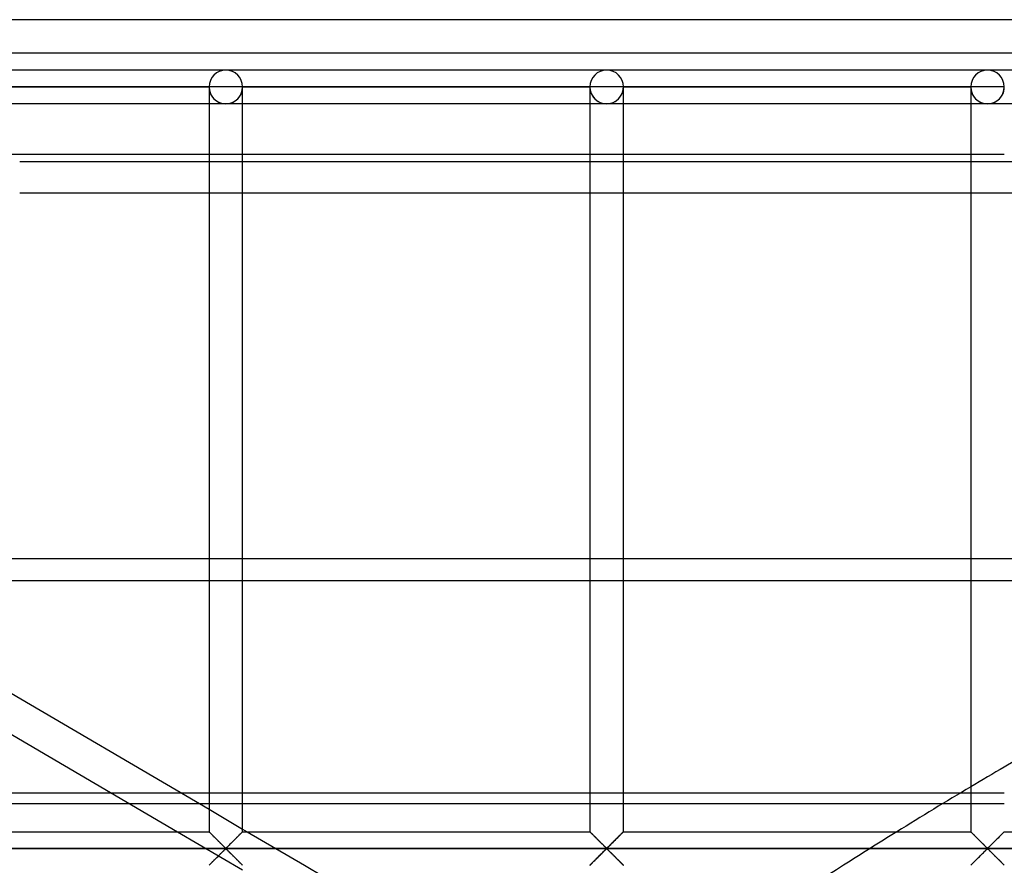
# Model space of a CAD drawing. Header units: millimetres. Extents: x -690 to 690, y -690 to 690.
# Tile 28 of 62: x -484 to -338, y 564 to 690. Entities that reach past the tile are written whole.
import ezdxf

# ---------------------------------------------------------------- set-up
doc = ezdxf.new("R2010")
doc.units = ezdxf.units.MM
doc.layers.add('MAIN-1', color=7, linetype='Continuous')
doc.layers.add('MAIN-2', color=7, linetype='Continuous')

msp = doc.modelspace()

# ---------------------------------------------------------------- linework, layer by layer
at = {"layer": 'MAIN-1'}
for p, q in [((690, 690), (-690, 690)), ((-453.33, 682.5), (-510, 682.5)), ((-396.67, 682.5), (-453.33, 682.5)), ((-340, 682.5), (-396.67, 682.5)), ((-283.33, 682.5), (-340, 682.5)), ((-507.5, 680), (-455.83, 680)), ((-455.83, 680), (-455.83, 569.17)), ((-453.33, 680), (-455.83, 680)), ((-450.83, 680), (-453.33, 680)), ((-450.83, 569.17), (-450.83, 680)), ((-450.83, 680), (-399.17, 680)), ((-399.17, 680), (-399.17, 569.17)), ((-396.67, 680), (-399.17, 680)), ((-394.17, 680), (-396.67, 680)), ((-394.17, 569.17), (-394.17, 680)), ((-394.17, 680), (-342.5, 680)), ((-342.5, 680), (-342.5, 569.17)), ((-340, 680), (-342.5, 680)), ((-337.5, 680), (-340, 680)), ((-455.83, 677.5), (-507.5, 677.5)), ((-399.17, 677.5), (-450.83, 677.5)), ((-342.5, 677.5), (-394.17, 677.5)), ((-285.83, 677.5), (-337.5, 677.5)), ((-507.5, 670), (-455.83, 670)), ((-450.83, 670), (-399.17, 670)), ((-394.17, 670), (-342.5, 670)), ((-506.47, 606.56), (-484, 606.56)), ((-507.5, 602.82), (-455.83, 572.5)), ((-507.5, 596.73), (-460.53, 569.17)), ((-484, 574.9), (-500.76, 574.9)), ((-342.5, 574.9), (-344.08, 574.9)), ((-500.8, 573.36), (-484, 573.36)), ((-346.64, 573.36), (-342.5, 573.36)), ((-507.5, 569.17), (-455.83, 569.17)), ((-455.83, 569.16), (-455.83, 569.17)), ((-455.82, 569.16), (-455.83, 569.16)), ((-455.81, 569.15), (-455.82, 569.16)), ((-455.8, 569.13), (-455.81, 569.15)), ((-455.78, 569.11), (-455.8, 569.13)), ((-455.75, 569.09), (-455.78, 569.11)), ((-455.72, 569.06), (-455.75, 569.09)), ((-455.69, 569.02), (-455.72, 569.06)), ((-455.65, 568.99), (-455.69, 569.02)), ((-455.61, 568.95), (-455.65, 568.99)), ((-455.57, 568.9), (-455.61, 568.95)), ((-455.52, 568.86), (-455.57, 568.9)), ((-455.47, 568.81), (-455.52, 568.86)), ((-455.42, 568.75), (-455.47, 568.81)), ((-455.36, 568.7), (-455.42, 568.75)), ((-455.31, 568.64), (-455.36, 568.7)), ((-455.25, 568.58), (-455.31, 568.64)), ((-455.19, 568.52), (-455.25, 568.58)), ((-455.13, 568.46), (-455.19, 568.52)), ((-455.07, 568.4), (-455.13, 568.46)), ((-451.55, 568.45), (-451.66, 568.35)), ((-451.44, 568.56), (-451.55, 568.45)), ((-451.34, 568.66), (-451.44, 568.56)), ((-451.24, 568.76), (-451.34, 568.66)), ((-451.15, 568.85), (-451.24, 568.76)), ((-451.07, 568.93), (-451.15, 568.85)), ((-451, 569), (-451.07, 568.93)), ((-450.94, 569.06), (-451, 569)), ((-450.9, 569.11), (-450.94, 569.06)), ((-450.86, 569.14), (-450.9, 569.11)), ((-450.84, 569.16), (-450.86, 569.14)), ((-450.83, 569.17), (-450.84, 569.16)), ((-450.83, 569.56), (-450.16, 569.17)), ((-450.83, 569.17), (-399.17, 569.17)), ((-399.16, 569.16), (-399.17, 569.17)), ((-399.15, 569.15), (-399.16, 569.16)), ((-399.16, 569.16), (-399.16, 569.16)), ((-399.13, 569.13), (-399.15, 569.15)), ((-399.11, 569.11), (-399.13, 569.13)), ((-399.08, 569.09), (-399.11, 569.11)), ((-399.06, 569.06), (-399.08, 569.09)), ((-399.02, 569.02), (-399.06, 569.06)), ((-398.99, 568.99), (-399.02, 569.02)), ((-398.95, 568.95), (-398.99, 568.99)), ((-398.9, 568.9), (-398.95, 568.95)), ((-398.86, 568.86), (-398.9, 568.9)), ((-398.81, 568.81), (-398.86, 568.86)), ((-398.75, 568.75), (-398.81, 568.81)), ((-398.7, 568.7), (-398.75, 568.75)), ((-398.64, 568.64), (-398.7, 568.7)), ((-398.58, 568.58), (-398.64, 568.64)), ((-398.52, 568.52), (-398.58, 568.58)), ((-398.46, 568.46), (-398.52, 568.52)), ((-398.4, 568.4), (-398.46, 568.46)), ((-394.88, 568.45), (-394.99, 568.35)), ((-394.77, 568.56), (-394.88, 568.45)), ((-394.67, 568.66), (-394.77, 568.56)), ((-394.58, 568.76), (-394.67, 568.66)), ((-394.49, 568.85), (-394.58, 568.76)), ((-394.41, 568.93), (-394.49, 568.85)), ((-394.34, 569), (-394.41, 568.93)), ((-394.28, 569.06), (-394.34, 569)), ((-394.23, 569.11), (-394.28, 569.06)), ((-394.2, 569.14), (-394.23, 569.11)), ((-394.17, 569.16), (-394.2, 569.14)), ((-394.17, 569.17), (-394.17, 569.16)), ((-394.17, 569.17), (-342.5, 569.17)), ((-342.5, 569.16), (-342.5, 569.17)), ((-342.49, 569.16), (-342.5, 569.16)), ((-342.48, 569.15), (-342.49, 569.16)), ((-342.46, 569.13), (-342.48, 569.15)), ((-342.44, 569.11), (-342.46, 569.13)), ((-342.42, 569.09), (-342.44, 569.11)), ((-342.39, 569.06), (-342.42, 569.09)), ((-342.36, 569.02), (-342.39, 569.06)), ((-342.32, 568.99), (-342.36, 569.02)), ((-342.28, 568.95), (-342.32, 568.99)), ((-342.24, 568.9), (-342.28, 568.95)), ((-342.19, 568.86), (-342.24, 568.9)), ((-342.14, 568.81), (-342.19, 568.86)), ((-342.09, 568.75), (-342.14, 568.81)), ((-342.03, 568.7), (-342.09, 568.75)), ((-341.97, 568.64), (-342.03, 568.7)), ((-341.92, 568.58), (-341.97, 568.64)), ((-341.86, 568.52), (-341.92, 568.58)), ((-341.8, 568.46), (-341.86, 568.52)), ((-341.73, 568.4), (-341.8, 568.46)), ((-338.21, 568.45), (-338.32, 568.35)), ((-338.11, 568.56), (-338.21, 568.45)), ((-338.01, 568.66), (-338.11, 568.56)), ((-337.91, 568.76), (-338.01, 568.66)), ((-337.82, 568.85), (-337.91, 568.76)), ((-337.74, 568.93), (-337.82, 568.85)), ((-337.67, 569), (-337.74, 568.93)), ((-337.61, 569.06), (-337.67, 569)), ((-337.56, 569.11), (-337.61, 569.06)), ((-337.53, 569.14), (-337.56, 569.11)), ((-337.51, 569.16), (-337.53, 569.14)), ((-337.5, 569.17), (-337.51, 569.16)), ((-337.5, 569.17), (-285.83, 569.17)), ((-455, 568.34), (-455.07, 568.4)), ((-454.94, 568.27), (-455, 568.34)), ((-454.87, 568.21), (-454.94, 568.27)), ((-454.81, 568.14), (-454.87, 568.21)), ((-454.74, 568.08), (-454.81, 568.14)), ((-454.67, 568.01), (-454.74, 568.08)), ((-454.6, 567.94), (-454.67, 568.01)), ((-454.53, 567.87), (-454.6, 567.94)), ((-454.47, 567.8), (-454.53, 567.87)), ((-454.4, 567.73), (-454.47, 567.8)), ((-454.33, 567.66), (-454.4, 567.73)), ((-454.26, 567.6), (-454.33, 567.66)), ((-454.19, 567.53), (-454.26, 567.6)), ((-454.12, 567.46), (-454.19, 567.53)), ((-454.06, 567.4), (-454.12, 567.46)), ((-453.99, 567.33), (-454.06, 567.4)), ((-453.93, 567.26), (-453.99, 567.33)), ((-453.86, 567.2), (-453.93, 567.26)), ((-453.8, 567.14), (-453.86, 567.2)), ((-453.74, 567.08), (-453.8, 567.14)), ((-453.68, 567.02), (-453.74, 567.08)), ((-453.62, 566.97), (-453.68, 567.02)), ((-453.57, 566.91), (-453.62, 566.97)), ((-453.03, 566.98), (-453.13, 566.89)), ((-452.93, 567.08), (-453.03, 566.98)), ((-452.82, 567.18), (-452.93, 567.08)), ((-452.71, 567.29), (-452.82, 567.18)), ((-452.6, 567.41), (-452.71, 567.29)), ((-452.48, 567.52), (-452.6, 567.41)), ((-452.36, 567.64), (-452.48, 567.52)), ((-452.24, 567.76), (-452.36, 567.64)), ((-452.12, 567.88), (-452.24, 567.76)), ((-452, 568), (-452.12, 567.88)), ((-451.88, 568.12), (-452, 568)), ((-451.77, 568.23), (-451.88, 568.12)), ((-451.66, 568.35), (-451.77, 568.23)), ((-398.34, 568.34), (-398.4, 568.4)), ((-398.27, 568.27), (-398.34, 568.34)), ((-398.21, 568.21), (-398.27, 568.27)), ((-398.14, 568.14), (-398.21, 568.21)), ((-398.07, 568.08), (-398.14, 568.14)), ((-398.01, 568.01), (-398.07, 568.08)), ((-397.94, 567.94), (-398.01, 568.01)), ((-397.87, 567.87), (-397.94, 567.94)), ((-397.8, 567.8), (-397.87, 567.87)), ((-397.73, 567.73), (-397.8, 567.8)), ((-397.66, 567.66), (-397.73, 567.73)), ((-397.59, 567.6), (-397.66, 567.66)), ((-397.53, 567.53), (-397.59, 567.6)), ((-397.46, 567.46), (-397.53, 567.53)), ((-397.39, 567.4), (-397.46, 567.46)), ((-397.33, 567.33), (-397.39, 567.4)), ((-397.26, 567.26), (-397.33, 567.33)), ((-397.2, 567.2), (-397.26, 567.26)), ((-397.13, 567.14), (-397.2, 567.2)), ((-397.07, 567.08), (-397.13, 567.14)), ((-397.01, 567.02), (-397.07, 567.08)), ((-396.96, 566.97), (-397.01, 567.02)), ((-396.9, 566.91), (-396.96, 566.97)), ((-396.36, 566.98), (-396.46, 566.89)), ((-396.26, 567.08), (-396.36, 566.98)), ((-396.16, 567.18), (-396.26, 567.08)), ((-396.04, 567.29), (-396.16, 567.18)), ((-395.93, 567.41), (-396.04, 567.29)), ((-395.81, 567.52), (-395.93, 567.41)), ((-395.7, 567.64), (-395.81, 567.52)), ((-395.58, 567.76), (-395.7, 567.64)), ((-395.46, 567.88), (-395.58, 567.76)), ((-395.34, 568), (-395.46, 567.88)), ((-395.22, 568.12), (-395.34, 568)), ((-395.1, 568.23), (-395.22, 568.12)), ((-394.99, 568.35), (-395.1, 568.23)), ((-341.67, 568.34), (-341.73, 568.4)), ((-341.61, 568.27), (-341.67, 568.34)), ((-341.54, 568.21), (-341.61, 568.27)), ((-341.47, 568.14), (-341.54, 568.21)), ((-341.41, 568.08), (-341.47, 568.14)), ((-341.34, 568.01), (-341.41, 568.08)), ((-341.27, 567.94), (-341.34, 568.01)), ((-341.2, 567.87), (-341.27, 567.94)), ((-341.13, 567.8), (-341.2, 567.87)), ((-341.06, 567.73), (-341.13, 567.8)), ((-340.99, 567.66), (-341.06, 567.73)), ((-340.93, 567.6), (-340.99, 567.66)), ((-340.86, 567.53), (-340.93, 567.6)), ((-340.79, 567.46), (-340.86, 567.53)), ((-340.73, 567.4), (-340.79, 567.46)), ((-340.66, 567.33), (-340.73, 567.4)), ((-340.59, 567.26), (-340.66, 567.33)), ((-340.53, 567.2), (-340.59, 567.26)), ((-340.47, 567.14), (-340.53, 567.2)), ((-340.41, 567.08), (-340.47, 567.14)), ((-340.35, 567.02), (-340.41, 567.08)), ((-340.29, 566.97), (-340.35, 567.02)), ((-340.23, 566.91), (-340.29, 566.97)), ((-339.7, 566.98), (-339.79, 566.89)), ((-339.6, 567.08), (-339.7, 566.98)), ((-339.49, 567.18), (-339.6, 567.08)), ((-339.38, 567.29), (-339.49, 567.18)), ((-339.26, 567.41), (-339.38, 567.29)), ((-339.15, 567.52), (-339.26, 567.41)), ((-339.03, 567.64), (-339.15, 567.52)), ((-338.91, 567.76), (-339.03, 567.64)), ((-338.79, 567.88), (-338.91, 567.76)), ((-338.67, 568), (-338.79, 567.88)), ((-338.55, 568.12), (-338.67, 568)), ((-338.43, 568.23), (-338.55, 568.12)), ((-338.32, 568.35), (-338.43, 568.23)), ((680, 566.67), (-680, 566.67)), ((-454.54, 565.45), (-454.42, 565.57)), ((-454.42, 565.57), (-454.3, 565.69)), ((-454.3, 565.69), (-454.19, 565.81)), ((-454.19, 565.81), (-454.07, 565.93)), ((-454.07, 565.93), (-453.96, 566.04)), ((-453.96, 566.04), (-453.84, 566.15)), ((-453.84, 566.15), (-453.74, 566.26)), ((-453.74, 566.26), (-453.64, 566.36)), ((-453.64, 566.36), (-453.54, 566.45)), ((-453.51, 566.86), (-453.57, 566.91)), ((-453.54, 566.45), (-453.45, 566.53)), ((-453.46, 566.81), (-453.51, 566.86)), ((-453.41, 566.77), (-453.46, 566.81)), ((-453.45, 566.53), (-453.33, 566.6)), ((-453.33, 566.74), (-453.41, 566.77)), ((-453.22, 566.8), (-453.33, 566.74)), ((-453.33, 566.6), (-453.26, 566.57)), ((-453.26, 566.57), (-453.21, 566.52)), ((-453.13, 566.89), (-453.22, 566.8)), ((-453.21, 566.52), (-453.15, 566.47)), ((-453.15, 566.47), (-453.1, 566.42)), ((-453.1, 566.42), (-453.04, 566.37)), ((-453.04, 566.37), (-452.99, 566.31)), ((-452.99, 566.31), (-452.93, 566.25)), ((-452.93, 566.25), (-452.87, 566.19)), ((-452.87, 566.19), (-452.8, 566.13)), ((-452.8, 566.13), (-452.74, 566.07)), ((-452.74, 566.07), (-452.67, 566)), ((-452.67, 566), (-452.61, 565.94)), ((-452.61, 565.94), (-452.54, 565.87)), ((-452.54, 565.87), (-452.47, 565.81)), ((-452.47, 565.81), (-452.41, 565.74)), ((-452.41, 565.74), (-452.34, 565.67)), ((-452.34, 565.67), (-452.27, 565.6)), ((-452.27, 565.6), (-452.2, 565.53)), ((-452.2, 565.53), (-452.13, 565.46)), ((-397.88, 565.45), (-397.76, 565.57)), ((-397.76, 565.57), (-397.64, 565.69)), ((-397.64, 565.69), (-397.52, 565.81)), ((-397.52, 565.81), (-397.4, 565.93)), ((-397.4, 565.93), (-397.29, 566.04)), ((-397.29, 566.04), (-397.18, 566.15)), ((-397.18, 566.15), (-397.07, 566.26)), ((-397.07, 566.26), (-396.97, 566.36)), ((-396.97, 566.36), (-396.87, 566.45)), ((-396.85, 566.86), (-396.9, 566.91)), ((-396.87, 566.45), (-396.78, 566.53)), ((-396.79, 566.81), (-396.85, 566.86)), ((-396.74, 566.77), (-396.79, 566.81)), ((-396.78, 566.53), (-396.67, 566.6)), ((-396.67, 566.74), (-396.74, 566.77)), ((-396.55, 566.8), (-396.67, 566.74)), ((-396.67, 566.6), (-396.59, 566.57)), ((-396.59, 566.57), (-396.54, 566.52)), ((-396.46, 566.89), (-396.55, 566.8)), ((-396.54, 566.52), (-396.49, 566.47)), ((-396.49, 566.47), (-396.43, 566.42)), ((-396.43, 566.42), (-396.38, 566.37)), ((-396.38, 566.37), (-396.32, 566.31)), ((-396.32, 566.31), (-396.26, 566.25)), ((-396.26, 566.25), (-396.2, 566.19)), ((-396.2, 566.19), (-396.14, 566.13)), ((-396.14, 566.13), (-396.07, 566.07)), ((-396.07, 566.07), (-396.01, 566)), ((-396.01, 566), (-395.94, 565.94)), ((-395.94, 565.94), (-395.88, 565.87)), ((-395.88, 565.87), (-395.81, 565.81)), ((-395.81, 565.81), (-395.74, 565.74)), ((-395.74, 565.74), (-395.67, 565.67)), ((-395.67, 565.67), (-395.6, 565.6)), ((-395.6, 565.6), (-395.53, 565.53)), ((-395.53, 565.53), (-395.47, 565.46)), ((-341.21, 565.45), (-341.09, 565.57)), ((-341.09, 565.57), (-340.97, 565.69)), ((-340.97, 565.69), (-340.85, 565.81)), ((-340.85, 565.81), (-340.74, 565.93)), ((-340.74, 565.93), (-340.62, 566.04)), ((-340.62, 566.04), (-340.51, 566.15)), ((-340.51, 566.15), (-340.4, 566.26)), ((-340.4, 566.26), (-340.3, 566.36)), ((-340.3, 566.36), (-340.21, 566.45)), ((-340.18, 566.86), (-340.23, 566.91)), ((-340.21, 566.45), (-340.11, 566.53)), ((-340.13, 566.81), (-340.18, 566.86)), ((-340.07, 566.77), (-340.13, 566.81)), ((-340.11, 566.53), (-340, 566.6)), ((-340, 566.74), (-340.07, 566.77)), ((-339.89, 566.8), (-340, 566.74)), ((-340, 566.6), (-339.93, 566.57)), ((-339.93, 566.57), (-339.87, 566.52)), ((-339.79, 566.89), (-339.89, 566.8)), ((-339.87, 566.52), (-339.82, 566.47)), ((-339.82, 566.47), (-339.77, 566.42)), ((-339.77, 566.42), (-339.71, 566.37)), ((-339.71, 566.37), (-339.65, 566.31)), ((-339.65, 566.31), (-339.59, 566.25)), ((-339.59, 566.25), (-339.53, 566.19)), ((-339.53, 566.19), (-339.47, 566.13)), ((-339.47, 566.13), (-339.41, 566.07)), ((-339.41, 566.07), (-339.34, 566)), ((-339.34, 566), (-339.27, 565.94)), ((-339.27, 565.94), (-339.21, 565.87)), ((-339.21, 565.87), (-339.14, 565.81)), ((-339.14, 565.81), (-339.07, 565.74)), ((-339.07, 565.74), (-339.01, 565.67)), ((-339.01, 565.67), (-338.94, 565.6)), ((-338.94, 565.6), (-338.87, 565.53)), ((-338.87, 565.53), (-338.8, 565.46)), ((-455.83, 564.17), (-455.8, 564.19)), ((-455.83, 564.17), (-455.83, 564.17)), ((-455.8, 564.19), (-455.77, 564.23)), ((-455.77, 564.23), (-455.72, 564.28)), ((-455.72, 564.28), (-455.66, 564.33)), ((-455.66, 564.33), (-455.59, 564.41)), ((-455.59, 564.41), (-455.51, 564.49)), ((-455.51, 564.49), (-455.42, 564.58)), ((-455.42, 564.58), (-455.33, 564.67)), ((-455.33, 564.67), (-455.23, 564.77)), ((-455.23, 564.77), (-455.12, 564.88)), ((-455.12, 564.88), (-455.01, 564.99)), ((-455.01, 564.99), (-454.9, 565.1)), ((-454.9, 565.1), (-454.78, 565.22)), ((-454.78, 565.22), (-454.66, 565.33)), ((-454.66, 565.33), (-454.54, 565.45)), ((-452.13, 565.46), (-452.06, 565.39)), ((-452.06, 565.39), (-451.99, 565.33)), ((-451.99, 565.33), (-451.93, 565.26)), ((-451.93, 565.26), (-451.86, 565.19)), ((-451.86, 565.19), (-451.79, 565.12)), ((-451.79, 565.12), (-451.73, 565.06)), ((-451.73, 565.06), (-451.66, 564.99)), ((-451.66, 564.99), (-451.6, 564.93)), ((-451.6, 564.93), (-451.54, 564.87)), ((-451.54, 564.87), (-451.48, 564.81)), ((-451.48, 564.81), (-451.42, 564.75)), ((-451.42, 564.75), (-451.36, 564.69)), ((-451.36, 564.69), (-451.3, 564.63)), ((-451.3, 564.63), (-451.25, 564.58)), ((-451.25, 564.58), (-451.19, 564.53)), ((-451.19, 564.53), (-451.14, 564.48)), ((-451.14, 564.48), (-451.1, 564.43)), ((-451.1, 564.43), (-451.05, 564.39)), ((-451.05, 564.39), (-451.01, 564.35)), ((-451.01, 564.35), (-450.98, 564.31)), ((-450.98, 564.31), (-450.94, 564.28)), ((-450.94, 564.28), (-450.92, 564.25)), ((-450.92, 564.25), (-450.89, 564.22)), ((-450.89, 564.22), (-450.87, 564.2)), ((-450.87, 564.2), (-450.85, 564.19)), ((-450.85, 564.19), (-450.84, 564.18)), ((-450.84, 564.18), (-450.84, 564.17)), ((-450.84, 564.17), (-450.83, 564.17)), ((-441.64, 564.17), (-399.17, 539.24)), ((-399.17, 564.17), (-399.16, 564.17)), ((-399.16, 564.17), (-399.14, 564.19)), ((-399.14, 564.19), (-399.1, 564.23)), ((-399.1, 564.23), (-399.06, 564.28)), ((-399.06, 564.28), (-399, 564.33)), ((-399, 564.33), (-398.93, 564.41)), ((-398.93, 564.41), (-398.85, 564.49)), ((-398.85, 564.49), (-398.76, 564.58)), ((-398.76, 564.58), (-398.66, 564.67)), ((-398.66, 564.67), (-398.56, 564.77)), ((-398.56, 564.77), (-398.45, 564.88)), ((-398.45, 564.88), (-398.34, 564.99)), ((-398.34, 564.99), (-398.23, 565.1)), ((-398.23, 565.1), (-398.12, 565.22)), ((-398.12, 565.22), (-398, 565.33)), ((-398, 565.33), (-397.88, 565.45)), ((-395.47, 565.46), (-395.4, 565.39)), ((-395.4, 565.39), (-395.33, 565.33)), ((-395.33, 565.33), (-395.26, 565.26)), ((-395.26, 565.26), (-395.19, 565.19)), ((-395.19, 565.19), (-395.13, 565.12)), ((-395.13, 565.12), (-395.06, 565.06)), ((-395.06, 565.06), (-395, 564.99)), ((-395, 564.99), (-394.93, 564.93)), ((-394.93, 564.93), (-394.87, 564.87)), ((-394.87, 564.87), (-394.81, 564.81)), ((-394.81, 564.81), (-394.75, 564.75)), ((-394.75, 564.75), (-394.69, 564.69)), ((-394.69, 564.69), (-394.64, 564.63)), ((-394.64, 564.63), (-394.58, 564.58)), ((-394.58, 564.58), (-394.53, 564.53)), ((-394.53, 564.53), (-394.48, 564.48)), ((-394.48, 564.48), (-394.43, 564.43)), ((-394.43, 564.43), (-394.39, 564.39)), ((-394.39, 564.39), (-394.35, 564.35)), ((-394.35, 564.35), (-394.31, 564.31)), ((-394.31, 564.31), (-394.28, 564.28)), ((-394.28, 564.28), (-394.25, 564.25)), ((-394.25, 564.25), (-394.22, 564.22)), ((-394.22, 564.22), (-394.2, 564.2)), ((-394.2, 564.2), (-394.19, 564.19)), ((-394.19, 564.19), (-394.18, 564.18)), ((-394.18, 564.18), (-394.17, 564.17)), ((-394.17, 564.17), (-394.17, 564.17)), ((-342.5, 564.17), (-342.49, 564.17)), ((-342.49, 564.17), (-342.47, 564.19)), ((-342.47, 564.19), (-342.44, 564.23)), ((-342.44, 564.23), (-342.39, 564.28)), ((-342.39, 564.28), (-342.33, 564.33)), ((-342.33, 564.33), (-342.26, 564.41)), ((-342.26, 564.41), (-342.18, 564.49)), ((-342.18, 564.49), (-342.09, 564.58)), ((-342.09, 564.58), (-341.99, 564.67)), ((-341.99, 564.67), (-341.89, 564.77)), ((-341.89, 564.77), (-341.79, 564.88)), ((-341.79, 564.88), (-341.68, 564.99)), ((-341.68, 564.99), (-341.57, 565.1)), ((-341.57, 565.1), (-341.45, 565.22)), ((-341.45, 565.22), (-341.33, 565.33)), ((-341.33, 565.33), (-341.21, 565.45)), ((-338.8, 565.46), (-338.73, 565.39)), ((-338.73, 565.39), (-338.66, 565.33)), ((-338.66, 565.33), (-338.59, 565.26)), ((-338.59, 565.26), (-338.53, 565.19)), ((-338.53, 565.19), (-338.46, 565.12)), ((-338.46, 565.12), (-338.39, 565.06)), ((-338.39, 565.06), (-338.33, 564.99)), ((-338.33, 564.99), (-338.27, 564.93)), ((-338.27, 564.93), (-338.2, 564.87)), ((-338.2, 564.87), (-338.14, 564.81)), ((-338.14, 564.81), (-338.08, 564.75)), ((-338.08, 564.75), (-338.03, 564.69)), ((-338.03, 564.69), (-337.97, 564.63)), ((-337.97, 564.63), (-337.91, 564.58)), ((-337.91, 564.58), (-337.86, 564.53)), ((-337.86, 564.53), (-337.81, 564.48)), ((-337.81, 564.48), (-337.76, 564.43)), ((-337.76, 564.43), (-337.72, 564.39)), ((-337.72, 564.39), (-337.68, 564.35)), ((-337.68, 564.35), (-337.64, 564.31)), ((-337.64, 564.31), (-337.61, 564.28)), ((-337.61, 564.28), (-337.58, 564.25)), ((-337.58, 564.25), (-337.56, 564.22)), ((-337.56, 564.22), (-337.54, 564.2)), ((-337.54, 564.2), (-337.52, 564.19)), ((-337.52, 564.19), (-337.51, 564.18)), ((-337.51, 564.18), (-337.5, 564.17)), ((-337.5, 564.17), (-337.5, 564.17))]:
    msp.add_line(p, q, dxfattribs=at)
for centre, radius, start, end in [((-453.33, 680), 2.5, 0, 180), ((-396.67, 680), 2.5, 0, 180), ((-340, 680), 2.5, 0, 180), ((0, 0), 670, 115.25298, 120.24728), ((0, 0), 670, 120.74329, 121.8424), ((0, 0), 670, 122.64385, 126.03719)]:
    msp.add_arc(centre, radius, start, end, dxfattribs=at)
at = {"layer": 'MAIN-2'}
for p, q in [((685, 685), (-685, 685)), ((-507.5, 680), (-455.83, 680)), ((-455.83, 680), (-507.5, 680)), ((-455.83, 680), (-507.5, 680)), ((-455.83, 680), (-455.83, 680)), ((-455.83, 680), (-455.83, 680)), ((-455.83, 680), (-455.83, 680)), ((-450.83, 680), (-450.83, 680)), ((-450.83, 680), (-450.83, 680)), ((-450.83, 680), (-399.17, 680)), ((-399.17, 680), (-450.83, 680)), ((-450.83, 680), (-450.83, 680)), ((-399.17, 680), (-450.83, 680)), ((-399.17, 680), (-399.17, 680)), ((-399.17, 680), (-399.17, 680)), ((-399.17, 680), (-399.17, 680)), ((-394.17, 680), (-394.17, 680)), ((-394.17, 680), (-394.17, 680)), ((-394.17, 680), (-342.5, 680)), ((-342.5, 680), (-394.17, 680)), ((-394.17, 680), (-394.17, 680)), ((-342.5, 680), (-394.17, 680)), ((-342.5, 680), (-342.5, 680)), ((-342.5, 680), (-342.5, 680)), ((-342.5, 680), (-342.5, 680)), ((-453.33, 677.5), (-455.83, 677.5)), ((-450.83, 677.5), (-453.33, 677.5)), ((-396.67, 677.5), (-399.17, 677.5)), ((-394.17, 677.5), (-396.67, 677.5)), ((-340, 677.5), (-342.5, 677.5)), ((-337.5, 677.5), (-340, 677.5)), ((-455.83, 670), (-450.83, 670)), ((-399.17, 670), (-394.17, 670)), ((-342.5, 670), (-337.5, 670)), ((-484, 668.92), (-37.98, 668.92)), ((-88.21, 664.17), (-484, 664.17)), ((667.5, 609.77), (-667.5, 609.77)), ((-484, 606.56), (-280.83, 606.56)), ((-344.08, 574.9), (-484, 574.9)), ((-337.5, 574.9), (-342.5, 574.9)), ((-484, 573.36), (-346.64, 573.36)), ((-342.5, 573.36), (-337.5, 573.36)), ((-455.83, 572.5), (-450.83, 569.56)), ((-460.53, 569.17), (-450.83, 563.48)), ((-455.83, 569.17), (-455.83, 569.16)), ((-455.83, 569.16), (-455.81, 569.15)), ((-455.81, 569.15), (-455.79, 569.13)), ((-455.79, 569.13), (-455.76, 569.1)), ((-455.76, 569.1), (-455.72, 569.06)), ((-455.72, 569.06), (-455.67, 569.01)), ((-455.67, 569.01), (-455.62, 568.95)), ((-455.62, 568.95), (-455.56, 568.89)), ((-455.56, 568.89), (-455.49, 568.83)), ((-455.49, 568.83), (-455.42, 568.75)), ((-455.42, 568.75), (-455.34, 568.68)), ((-455.34, 568.68), (-455.26, 568.59)), ((-455.26, 568.59), (-455.18, 568.51)), ((-455.18, 568.51), (-455.09, 568.42)), ((-455.09, 568.42), (-455, 568.34)), ((-451.67, 568.34), (-451.58, 568.42)), ((-451.58, 568.42), (-451.49, 568.51)), ((-451.49, 568.51), (-451.41, 568.59)), ((-451.41, 568.59), (-451.33, 568.68)), ((-451.33, 568.68), (-451.25, 568.75)), ((-451.25, 568.75), (-451.18, 568.83)), ((-451.18, 568.83), (-451.11, 568.89)), ((-451.11, 568.89), (-451.05, 568.95)), ((-451.05, 568.95), (-450.99, 569.01)), ((-450.99, 569.01), (-450.94, 569.06)), ((-450.94, 569.06), (-450.91, 569.1)), ((-450.91, 569.1), (-450.87, 569.13)), ((-450.87, 569.13), (-450.85, 569.15)), ((-450.85, 569.15), (-450.84, 569.16)), ((-450.84, 569.16), (-450.83, 569.17)), ((-450.16, 569.17), (-441.64, 564.17)), ((-399.17, 569.17), (-399.16, 569.16)), ((-399.16, 569.16), (-399.15, 569.15)), ((-399.15, 569.15), (-399.13, 569.13)), ((-399.13, 569.13), (-399.09, 569.1)), ((-399.09, 569.1), (-399.06, 569.06)), ((-399.06, 569.06), (-399.01, 569.01)), ((-399.01, 569.01), (-398.95, 568.95)), ((-398.95, 568.95), (-398.89, 568.89)), ((-398.89, 568.89), (-398.82, 568.83)), ((-398.82, 568.83), (-398.75, 568.75)), ((-398.75, 568.75), (-398.67, 568.68)), ((-398.67, 568.68), (-398.59, 568.59)), ((-398.59, 568.59), (-398.51, 568.51)), ((-398.51, 568.51), (-398.42, 568.42)), ((-398.42, 568.42), (-398.33, 568.34)), ((-395, 568.34), (-394.91, 568.42)), ((-394.91, 568.42), (-394.82, 568.51)), ((-394.82, 568.51), (-394.74, 568.59)), ((-394.74, 568.59), (-394.66, 568.68)), ((-394.66, 568.68), (-394.58, 568.75)), ((-394.58, 568.75), (-394.51, 568.83)), ((-394.51, 568.83), (-394.44, 568.89)), ((-394.44, 568.89), (-394.38, 568.95)), ((-394.38, 568.95), (-394.33, 569.01)), ((-394.33, 569.01), (-394.28, 569.06)), ((-394.28, 569.06), (-394.24, 569.1)), ((-394.24, 569.1), (-394.21, 569.13)), ((-394.21, 569.13), (-394.19, 569.15)), ((-394.19, 569.15), (-394.17, 569.16)), ((-394.17, 569.16), (-394.17, 569.17)), ((-342.5, 569.17), (-342.49, 569.16)), ((-342.49, 569.16), (-342.48, 569.15)), ((-342.48, 569.15), (-342.46, 569.13)), ((-342.46, 569.13), (-342.43, 569.1)), ((-342.43, 569.1), (-342.39, 569.06)), ((-342.39, 569.06), (-342.34, 569.01)), ((-342.34, 569.01), (-342.29, 568.95)), ((-342.29, 568.95), (-342.23, 568.89)), ((-342.23, 568.89), (-342.16, 568.83)), ((-342.16, 568.83), (-342.08, 568.75)), ((-342.08, 568.75), (-342.01, 568.68)), ((-342.01, 568.68), (-341.93, 568.59)), ((-341.93, 568.59), (-341.84, 568.51)), ((-341.84, 568.51), (-341.76, 568.42)), ((-341.76, 568.42), (-341.67, 568.34)), ((-338.33, 568.34), (-338.24, 568.42)), ((-338.24, 568.42), (-338.16, 568.51)), ((-338.16, 568.51), (-338.07, 568.59)), ((-338.07, 568.59), (-337.99, 568.68)), ((-337.99, 568.68), (-337.92, 568.75)), ((-337.92, 568.75), (-337.84, 568.83)), ((-337.84, 568.83), (-337.77, 568.89)), ((-337.77, 568.89), (-337.71, 568.95)), ((-337.71, 568.95), (-337.66, 569.01)), ((-337.66, 569.01), (-337.61, 569.06)), ((-337.61, 569.06), (-337.57, 569.1)), ((-337.57, 569.1), (-337.54, 569.13)), ((-337.54, 569.13), (-337.52, 569.15)), ((-337.52, 569.15), (-337.51, 569.16)), ((-337.51, 569.16), (-337.5, 569.17)), ((-455, 568.34), (-454.91, 568.25)), ((-454.91, 568.25), (-454.82, 568.15)), ((-454.82, 568.15), (-454.72, 568.06)), ((-454.72, 568.06), (-454.63, 567.96)), ((-454.63, 567.96), (-454.53, 567.87)), ((-454.53, 567.87), (-454.43, 567.77)), ((-454.43, 567.77), (-454.34, 567.67)), ((-454.34, 567.67), (-454.24, 567.58)), ((-454.24, 567.58), (-454.15, 567.48)), ((-454.15, 567.48), (-454.05, 567.39)), ((-454.05, 567.39), (-453.96, 567.3)), ((-453.96, 567.3), (-453.87, 567.21)), ((-453.87, 567.21), (-453.78, 567.12)), ((-453.78, 567.12), (-453.7, 567.04)), ((-453.7, 567.04), (-453.62, 566.96)), ((-453.62, 566.96), (-453.54, 566.89)), ((-453.13, 566.89), (-453.05, 566.96)), ((-453.05, 566.96), (-452.97, 567.04)), ((-452.97, 567.04), (-452.88, 567.12)), ((-452.88, 567.12), (-452.8, 567.21)), ((-452.8, 567.21), (-452.71, 567.3)), ((-452.71, 567.3), (-452.61, 567.39)), ((-452.61, 567.39), (-452.52, 567.48)), ((-452.52, 567.48), (-452.43, 567.58)), ((-452.43, 567.58), (-452.33, 567.67)), ((-452.33, 567.67), (-452.23, 567.77)), ((-452.23, 567.77), (-452.14, 567.87)), ((-452.14, 567.87), (-452.04, 567.96)), ((-452.04, 567.96), (-451.94, 568.06)), ((-451.94, 568.06), (-451.85, 568.15)), ((-451.85, 568.15), (-451.76, 568.25)), ((-451.76, 568.25), (-451.67, 568.34)), ((-398.33, 568.34), (-398.24, 568.25)), ((-398.24, 568.25), (-398.15, 568.15)), ((-398.15, 568.15), (-398.06, 568.06)), ((-398.06, 568.06), (-397.96, 567.96)), ((-397.96, 567.96), (-397.86, 567.87)), ((-397.86, 567.87), (-397.77, 567.77)), ((-397.77, 567.77), (-397.67, 567.67)), ((-397.67, 567.67), (-397.57, 567.58)), ((-397.57, 567.58), (-397.48, 567.48)), ((-397.48, 567.48), (-397.39, 567.39)), ((-397.39, 567.39), (-397.29, 567.3)), ((-397.29, 567.3), (-397.2, 567.21)), ((-397.2, 567.21), (-397.12, 567.12)), ((-397.12, 567.12), (-397.03, 567.04)), ((-397.03, 567.04), (-396.95, 566.96)), ((-396.95, 566.96), (-396.87, 566.89)), ((-396.46, 566.89), (-396.38, 566.96)), ((-396.38, 566.96), (-396.3, 567.04)), ((-396.3, 567.04), (-396.22, 567.12)), ((-396.22, 567.12), (-396.13, 567.21)), ((-396.13, 567.21), (-396.04, 567.3)), ((-396.04, 567.3), (-395.95, 567.39)), ((-395.95, 567.39), (-395.85, 567.48)), ((-395.85, 567.48), (-395.76, 567.58)), ((-395.76, 567.58), (-395.66, 567.67)), ((-395.66, 567.67), (-395.57, 567.77)), ((-395.57, 567.77), (-395.47, 567.87)), ((-395.47, 567.87), (-395.37, 567.96)), ((-395.37, 567.96), (-395.28, 568.06)), ((-395.28, 568.06), (-395.18, 568.15)), ((-395.18, 568.15), (-395.09, 568.25)), ((-395.09, 568.25), (-395, 568.34)), ((-341.67, 568.34), (-341.58, 568.25)), ((-341.58, 568.25), (-341.48, 568.15)), ((-341.48, 568.15), (-341.39, 568.06)), ((-341.39, 568.06), (-341.29, 567.96)), ((-341.29, 567.96), (-341.2, 567.87)), ((-341.2, 567.87), (-341.1, 567.77)), ((-341.1, 567.77), (-341, 567.67)), ((-341, 567.67), (-340.91, 567.58)), ((-340.91, 567.58), (-340.81, 567.48)), ((-340.81, 567.48), (-340.72, 567.39)), ((-340.72, 567.39), (-340.63, 567.3)), ((-340.63, 567.3), (-340.54, 567.21)), ((-340.54, 567.21), (-340.45, 567.12)), ((-340.45, 567.12), (-340.37, 567.04)), ((-340.37, 567.04), (-340.29, 566.96)), ((-340.29, 566.96), (-340.21, 566.89)), ((-339.79, 566.89), (-339.71, 566.96)), ((-339.71, 566.96), (-339.63, 567.04)), ((-339.63, 567.04), (-339.55, 567.12)), ((-339.55, 567.12), (-339.46, 567.21)), ((-339.46, 567.21), (-339.37, 567.3)), ((-339.37, 567.3), (-339.28, 567.39)), ((-339.28, 567.39), (-339.19, 567.48)), ((-339.19, 567.48), (-339.09, 567.58)), ((-339.09, 567.58), (-339, 567.67)), ((-339, 567.67), (-338.9, 567.77)), ((-338.9, 567.77), (-338.8, 567.87)), ((-338.8, 567.87), (-338.71, 567.96)), ((-338.71, 567.96), (-338.61, 568.06)), ((-338.61, 568.06), (-338.52, 568.15)), ((-338.52, 568.15), (-338.42, 568.25)), ((-338.42, 568.25), (-338.33, 568.34)), ((-677.5, 566.67), (677.5, 566.67)), ((-454.43, 565.56), (-454.53, 565.47)), ((-454.34, 565.66), (-454.43, 565.56)), ((-454.24, 565.76), (-454.34, 565.66)), ((-454.15, 565.85), (-454.24, 565.76)), ((-454.05, 565.94), (-454.15, 565.85)), ((-453.96, 566.03), (-454.05, 565.94)), ((-453.87, 566.12), (-453.96, 566.03)), ((-453.78, 566.21), (-453.87, 566.12)), ((-453.7, 566.29), (-453.78, 566.21)), ((-453.62, 566.37), (-453.7, 566.29)), ((-453.54, 566.45), (-453.62, 566.37)), ((-453.54, 566.89), (-453.47, 566.82)), ((-453.47, 566.52), (-453.54, 566.45)), ((-453.47, 566.82), (-453.39, 566.76)), ((-453.39, 566.58), (-453.47, 566.52)), ((-453.39, 566.76), (-453.28, 566.76)), ((-453.28, 566.58), (-453.39, 566.58)), ((-453.28, 566.76), (-453.2, 566.82)), ((-453.2, 566.52), (-453.28, 566.58)), ((-453.2, 566.82), (-453.13, 566.89)), ((-453.13, 566.45), (-453.2, 566.52)), ((-453.05, 566.37), (-453.13, 566.45)), ((-452.97, 566.29), (-453.05, 566.37)), ((-452.88, 566.21), (-452.97, 566.29)), ((-452.8, 566.12), (-452.88, 566.21)), ((-452.71, 566.03), (-452.8, 566.12)), ((-452.61, 565.94), (-452.71, 566.03)), ((-452.52, 565.85), (-452.61, 565.94)), ((-452.43, 565.76), (-452.52, 565.85)), ((-452.33, 565.66), (-452.43, 565.76)), ((-452.23, 565.56), (-452.33, 565.66)), ((-452.14, 565.47), (-452.23, 565.56)), ((-397.77, 565.56), (-397.86, 565.47)), ((-397.67, 565.66), (-397.77, 565.56)), ((-397.57, 565.76), (-397.67, 565.66)), ((-397.48, 565.85), (-397.57, 565.76)), ((-397.39, 565.94), (-397.48, 565.85)), ((-397.29, 566.03), (-397.39, 565.94)), ((-397.2, 566.12), (-397.29, 566.03)), ((-397.12, 566.21), (-397.2, 566.12)), ((-397.03, 566.29), (-397.12, 566.21)), ((-396.95, 566.37), (-397.03, 566.29)), ((-396.87, 566.45), (-396.95, 566.37)), ((-396.87, 566.89), (-396.8, 566.82)), ((-396.8, 566.52), (-396.87, 566.45)), ((-396.8, 566.82), (-396.72, 566.76)), ((-396.72, 566.58), (-396.8, 566.52)), ((-396.72, 566.76), (-396.61, 566.76)), ((-396.61, 566.58), (-396.72, 566.58)), ((-396.61, 566.76), (-396.53, 566.82)), ((-396.53, 566.52), (-396.61, 566.58)), ((-396.53, 566.82), (-396.46, 566.89)), ((-396.46, 566.45), (-396.53, 566.52)), ((-396.38, 566.37), (-396.46, 566.45)), ((-396.3, 566.29), (-396.38, 566.37)), ((-396.22, 566.21), (-396.3, 566.29)), ((-396.13, 566.12), (-396.22, 566.21)), ((-396.04, 566.03), (-396.13, 566.12)), ((-395.95, 565.94), (-396.04, 566.03)), ((-395.85, 565.85), (-395.95, 565.94)), ((-395.76, 565.76), (-395.85, 565.85)), ((-395.66, 565.66), (-395.76, 565.76)), ((-395.57, 565.56), (-395.66, 565.66)), ((-395.47, 565.47), (-395.57, 565.56)), ((-341.1, 565.56), (-341.2, 565.47)), ((-341, 565.66), (-341.1, 565.56)), ((-340.91, 565.76), (-341, 565.66)), ((-340.81, 565.85), (-340.91, 565.76)), ((-340.72, 565.94), (-340.81, 565.85)), ((-340.63, 566.03), (-340.72, 565.94)), ((-340.54, 566.12), (-340.63, 566.03)), ((-340.45, 566.21), (-340.54, 566.12)), ((-340.37, 566.29), (-340.45, 566.21)), ((-340.29, 566.37), (-340.37, 566.29)), ((-340.21, 566.45), (-340.29, 566.37)), ((-340.21, 566.89), (-340.13, 566.82)), ((-340.13, 566.52), (-340.21, 566.45)), ((-340.13, 566.82), (-340.06, 566.76)), ((-340.06, 566.58), (-340.13, 566.52)), ((-340.06, 566.76), (-339.94, 566.76)), ((-339.94, 566.58), (-340.06, 566.58)), ((-339.94, 566.76), (-339.87, 566.82)), ((-339.87, 566.52), (-339.94, 566.58)), ((-339.87, 566.82), (-339.79, 566.89)), ((-339.79, 566.45), (-339.87, 566.52)), ((-339.71, 566.37), (-339.79, 566.45)), ((-339.63, 566.29), (-339.71, 566.37)), ((-339.55, 566.21), (-339.63, 566.29)), ((-339.46, 566.12), (-339.55, 566.21)), ((-339.37, 566.03), (-339.46, 566.12)), ((-339.28, 565.94), (-339.37, 566.03)), ((-339.19, 565.85), (-339.28, 565.94)), ((-339.09, 565.76), (-339.19, 565.85)), ((-339, 565.66), (-339.09, 565.76)), ((-338.9, 565.56), (-339, 565.66)), ((-338.8, 565.47), (-338.9, 565.56)), ((-455.81, 564.18), (-455.83, 564.17)), ((-455.83, 564.17), (-455.83, 564.17)), ((-455.79, 564.21), (-455.81, 564.18)), ((-455.76, 564.24), (-455.79, 564.21)), ((-455.72, 564.28), (-455.76, 564.24)), ((-455.67, 564.32), (-455.72, 564.28)), ((-455.62, 564.38), (-455.67, 564.32)), ((-455.56, 564.44), (-455.62, 564.38)), ((-455.49, 564.51), (-455.56, 564.44)), ((-455.42, 564.58), (-455.49, 564.51)), ((-455.34, 564.66), (-455.42, 564.58)), ((-455.26, 564.74), (-455.34, 564.66)), ((-455.18, 564.82), (-455.26, 564.74)), ((-455.09, 564.91), (-455.18, 564.82)), ((-455, 565), (-455.09, 564.91)), ((-454.91, 565.09), (-455, 565)), ((-454.82, 565.18), (-454.91, 565.09)), ((-454.72, 565.28), (-454.82, 565.18)), ((-454.63, 565.37), (-454.72, 565.28)), ((-454.53, 565.47), (-454.63, 565.37)), ((-452.04, 565.37), (-452.14, 565.47)), ((-451.94, 565.28), (-452.04, 565.37)), ((-451.85, 565.18), (-451.94, 565.28)), ((-451.76, 565.09), (-451.85, 565.18)), ((-451.67, 565), (-451.76, 565.09)), ((-451.58, 564.91), (-451.67, 565)), ((-451.49, 564.82), (-451.58, 564.91)), ((-451.41, 564.74), (-451.49, 564.82)), ((-451.33, 564.66), (-451.41, 564.74)), ((-451.25, 564.58), (-451.33, 564.66)), ((-451.18, 564.51), (-451.25, 564.58)), ((-451.11, 564.44), (-451.18, 564.51)), ((-451.05, 564.38), (-451.11, 564.44)), ((-450.99, 564.32), (-451.05, 564.38)), ((-450.94, 564.28), (-450.99, 564.32)), ((-450.91, 564.24), (-450.94, 564.28)), ((-450.87, 564.21), (-450.91, 564.24)), ((-450.85, 564.18), (-450.87, 564.21)), ((-450.84, 564.17), (-450.85, 564.18)), ((-450.83, 564.17), (-450.84, 564.17)), ((-399.16, 564.17), (-399.17, 564.17)), ((-399.15, 564.18), (-399.16, 564.17)), ((-399.13, 564.21), (-399.15, 564.18)), ((-399.09, 564.24), (-399.13, 564.21)), ((-399.06, 564.28), (-399.09, 564.24)), ((-399.01, 564.32), (-399.06, 564.28)), ((-398.95, 564.38), (-399.01, 564.32)), ((-398.89, 564.44), (-398.95, 564.38)), ((-398.82, 564.51), (-398.89, 564.44)), ((-398.75, 564.58), (-398.82, 564.51)), ((-398.67, 564.66), (-398.75, 564.58)), ((-398.59, 564.74), (-398.67, 564.66)), ((-398.51, 564.82), (-398.59, 564.74)), ((-398.42, 564.91), (-398.51, 564.82)), ((-398.33, 565), (-398.42, 564.91)), ((-398.24, 565.09), (-398.33, 565)), ((-398.15, 565.18), (-398.24, 565.09)), ((-398.06, 565.28), (-398.15, 565.18)), ((-397.96, 565.37), (-398.06, 565.28)), ((-397.86, 565.47), (-397.96, 565.37)), ((-395.37, 565.37), (-395.47, 565.47)), ((-395.28, 565.28), (-395.37, 565.37)), ((-395.18, 565.18), (-395.28, 565.28)), ((-395.09, 565.09), (-395.18, 565.18)), ((-395, 565), (-395.09, 565.09)), ((-394.91, 564.91), (-395, 565)), ((-394.82, 564.82), (-394.91, 564.91)), ((-394.74, 564.74), (-394.82, 564.82)), ((-394.66, 564.66), (-394.74, 564.74)), ((-394.58, 564.58), (-394.66, 564.66)), ((-394.51, 564.51), (-394.58, 564.58)), ((-394.44, 564.44), (-394.51, 564.51)), ((-394.38, 564.38), (-394.44, 564.44)), ((-394.33, 564.32), (-394.38, 564.38)), ((-394.28, 564.28), (-394.33, 564.32)), ((-394.24, 564.24), (-394.28, 564.28)), ((-394.21, 564.21), (-394.24, 564.24)), ((-394.19, 564.18), (-394.21, 564.21)), ((-394.17, 564.17), (-394.19, 564.18)), ((-394.17, 564.17), (-394.17, 564.17)), ((-342.49, 564.17), (-342.5, 564.17)), ((-342.48, 564.18), (-342.49, 564.17)), ((-342.46, 564.21), (-342.48, 564.18)), ((-342.43, 564.24), (-342.46, 564.21)), ((-342.39, 564.28), (-342.43, 564.24)), ((-342.34, 564.32), (-342.39, 564.28)), ((-342.29, 564.38), (-342.34, 564.32)), ((-342.23, 564.44), (-342.29, 564.38)), ((-342.16, 564.51), (-342.23, 564.44)), ((-342.08, 564.58), (-342.16, 564.51)), ((-342.01, 564.66), (-342.08, 564.58)), ((-341.93, 564.74), (-342.01, 564.66)), ((-341.84, 564.82), (-341.93, 564.74)), ((-341.76, 564.91), (-341.84, 564.82)), ((-341.67, 565), (-341.76, 564.91)), ((-341.58, 565.09), (-341.67, 565)), ((-341.48, 565.18), (-341.58, 565.09)), ((-341.39, 565.28), (-341.48, 565.18)), ((-341.29, 565.37), (-341.39, 565.28)), ((-341.2, 565.47), (-341.29, 565.37)), ((-338.71, 565.37), (-338.8, 565.47)), ((-338.61, 565.28), (-338.71, 565.37)), ((-338.52, 565.18), (-338.61, 565.28)), ((-338.42, 565.09), (-338.52, 565.18)), ((-338.33, 565), (-338.42, 565.09)), ((-338.24, 564.91), (-338.33, 565)), ((-338.16, 564.82), (-338.24, 564.91)), ((-338.07, 564.74), (-338.16, 564.82)), ((-337.99, 564.66), (-338.07, 564.74)), ((-337.92, 564.58), (-337.99, 564.66)), ((-337.84, 564.51), (-337.92, 564.58)), ((-337.77, 564.44), (-337.84, 564.51)), ((-337.71, 564.38), (-337.77, 564.44)), ((-337.66, 564.32), (-337.71, 564.38)), ((-337.61, 564.28), (-337.66, 564.32)), ((-337.57, 564.24), (-337.61, 564.28)), ((-337.54, 564.21), (-337.57, 564.24)), ((-337.52, 564.18), (-337.54, 564.21)), ((-337.51, 564.17), (-337.52, 564.18)), ((-337.5, 564.17), (-337.51, 564.17))]:
    msp.add_line(p, q, dxfattribs=at)
for start, end in [(120.24728, 120.74329), (121.8424, 122.64385)]:
    msp.add_arc((0, 0), 670, start, end, dxfattribs=at)
for centre, major_axis, start_param, end_param in [((-453.33, 680), (0, -2.5), 3.141593, 4.712389), ((-453.33, 680), (0, 2.5), -1.570796, 0), ((-396.67, 680), (0, -2.5), 3.141593, 4.712389), ((-396.67, 680), (0, 2.5), -1.570796, 0), ((-340, 680), (0, -2.5), 3.141593, 4.712389), ((-340, 680), (0, 2.5), -1.570796, 0), ((-453.33, 680), (-2.5, 0), 0, 3.141593), ((-453.33, 680), (0, -2.5), -1.570796, 0), ((-453.33, 680), (0, 2.5), 3.141593, 4.712389), ((-396.67, 680), (-2.5, 0), 0, 3.141593), ((-396.67, 680), (0, -2.5), -1.570796, 0), ((-396.67, 680), (0, 2.5), 3.141593, 4.712389), ((-340, 680), (-2.5, 0), 0, 3.141593), ((-340, 680), (0, -2.5), -1.570796, 0), ((-340, 680), (0, 2.5), 3.141593, 4.712389)]:
    msp.add_ellipse(centre, major_axis=major_axis, ratio=1, start_param=start_param, end_param=end_param, dxfattribs=at)

doc.saveas('drawing.dxf')
